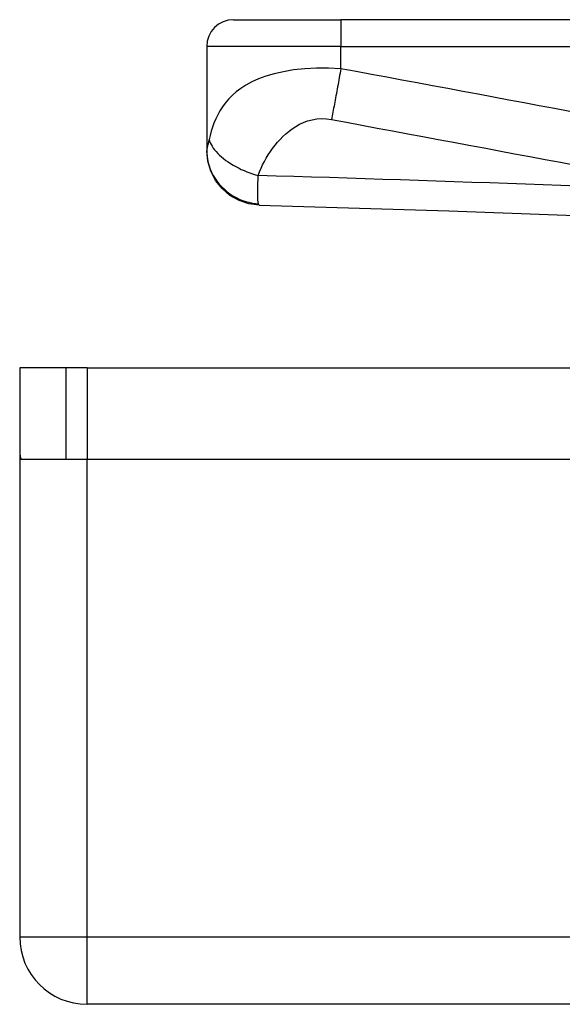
# Model space of a CAD drawing. Header units: inches. Extents: x 19 to 626, y 56 to 294.
# Tile 1 of 256: x 18.71 to 19.506, y 56.065 to 57.51. Entities that reach past the tile are written whole.
import ezdxf

# ---------------------------------------------------------------- set-up
doc = ezdxf.new("R2010")
doc.units = ezdxf.units.IN
doc.header["$MEASUREMENT"] = 0
doc.layers.add('Visible Edges(ANSI)', color=7, linetype='Continuous', lineweight=25)
doc.layers.add('Visible Tangent Edges(ANSI)', color=7, linetype='Continuous', lineweight=25)

msp = doc.modelspace()

# ---------------------------------------------------------------- linework, layer by layer
at = {"layer": 'Visible Edges(ANSI)'}
for p, q in [((19.0237, 57.5099), (19.1812, 57.5099)), ((19.8302, 57.5099), (19.1812, 57.5099)), ((18.9843, 57.4705), (18.9843, 57.3185)), ((18.9843, 57.3185), (18.9843, 57.3173)), ((18.7779, 56.999), (18.7099, 56.999)), ((18.7099, 56.999), (18.7099, 56.882)), ((18.8089, 56.999), (18.7779, 56.999)), ((18.7779, 56.865), (18.7779, 56.999)), ((18.8089, 56.999), (19.7268, 56.999)), ((18.7099, 56.882), (18.7099, 56.164)), ((18.7114, 56.865), (18.8089, 56.865)), ((18.8089, 56.865), (21.3669, 56.865)), ((84.4139, 56.065), (18.8089, 56.065))]:
    msp.add_line(p, q, dxfattribs=at)
at = {"layer": 'Visible Edges(ANSI)', "flags": 128}
for points in [[(19.0615, 57.2379), (19.0463, 57.2399), (19.0318, 57.2446), (19.0185, 57.2521), (19.0068, 57.262), (18.9972, 57.2739), (18.9902, 57.2875), (18.9858, 57.3021), (18.9843, 57.3173)], [(19.0615, 57.2379), (19.3396, 57.2292), (19.6177, 57.2191)]]:
    msp.add_lwpolyline(points, dxfattribs=at)
at = {"layer": 'Visible Edges(ANSI)'}
for centre, radius, start, end in [((19.0237, 57.4705), 0.0394, 90, 180), ((18.8089, 56.882), 0.099, 180, 189.8877), ((18.8089, 56.164), 0.099, 180, 270)]:
    msp.add_arc(centre, radius, start, end, dxfattribs=at)
at = {"layer": 'Visible Tangent Edges(ANSI)'}
for p, q in [((19.1812, 57.5099), (19.1812, 57.4705)), ((19.1812, 57.4705), (18.9843, 57.4705)), ((19.1812, 57.438), (19.1812, 57.4705)), ((19.1812, 57.4705), (19.8302, 57.4705)), ((18.8089, 56.999), (18.8089, 56.865)), ((18.8089, 56.164), (18.8089, 56.865)), ((18.7099, 56.164), (18.8089, 56.164)), ((18.8089, 56.065), (18.8089, 56.164)), ((18.8089, 56.164), (84.4139, 56.164))]:
    msp.add_line(p, q, dxfattribs=at)
at = {"layer": 'Visible Tangent Edges(ANSI)', "flags": 128}
for points in [[(19.1812, 57.438), (19.1632, 57.4388), (19.1453, 57.4388), (19.1281, 57.4378), (19.1119, 57.4361), (19.0969, 57.4336), (19.0833, 57.4306), (19.0711, 57.427), (19.0602, 57.4229), (19.0505, 57.4186), (19.0419, 57.4139), (19.0342, 57.409), (19.0275, 57.4039), (19.0215, 57.3986), (19.0162, 57.3932), (19.0115, 57.3876), (19.0074, 57.3819), (19.0037, 57.3761), (19.0005, 57.3703), (18.9976, 57.3643), (18.995, 57.3583), (18.9928, 57.3523), (18.9909, 57.3462), (18.9892, 57.34), (18.9877, 57.3339)], [(19.1812, 57.438), (19.1806, 57.4347), (19.18, 57.4314), (19.1794, 57.428), (19.1788, 57.4247), (19.1782, 57.4214), (19.1776, 57.418), (19.177, 57.4147), (19.1764, 57.4114), (19.1758, 57.4081), (19.1752, 57.4048), (19.1746, 57.4016), (19.174, 57.3983), (19.1734, 57.3952), (19.1728, 57.392), (19.1723, 57.3889), (19.1717, 57.3859), (19.1711, 57.3829), (19.1705, 57.3799), (19.17, 57.377), (19.1694, 57.3742), (19.1689, 57.3714), (19.1683, 57.3687), (19.1678, 57.3661), (19.1673, 57.3635)], [(19.5171, 57.3753), (19.4947, 57.3795), (19.4723, 57.3836), (19.4499, 57.3878), (19.4275, 57.392), (19.4051, 57.3962), (19.3827, 57.4004), (19.3603, 57.4046), (19.338, 57.4088), (19.3156, 57.4129), (19.2932, 57.4171), (19.2708, 57.4213), (19.2484, 57.4255), (19.2259, 57.4297), (19.2035, 57.4339), (19.1812, 57.438)], [(19.0599, 57.2812), (19.0619, 57.2865), (19.064, 57.2918), (19.0664, 57.2969), (19.069, 57.3019), (19.0717, 57.3069), (19.0747, 57.3117), (19.0778, 57.3164), (19.0811, 57.3211), (19.0846, 57.3256), (19.0883, 57.33), (19.0922, 57.3343), (19.0962, 57.3384), (19.1005, 57.3424), (19.1051, 57.3463), (19.1099, 57.3499), (19.115, 57.3533), (19.1204, 57.3564), (19.1262, 57.3591), (19.1324, 57.3614), (19.1389, 57.3632), (19.1458, 57.3644), (19.1528, 57.3649), (19.1601, 57.3646), (19.1673, 57.3635)], [(19.1673, 57.3635), (19.1896, 57.3593), (19.212, 57.3551), (19.2345, 57.3509), (19.2568, 57.3468), (19.2792, 57.3426), (19.3016, 57.3384), (19.324, 57.3342), (19.3464, 57.33), (19.3688, 57.3258), (19.3912, 57.3217), (19.4136, 57.3175), (19.436, 57.3133), (19.4584, 57.3091), (19.4808, 57.3049), (19.5032, 57.3007), (19.5256, 57.2965)], [(18.9877, 57.3339), (18.9876, 57.333), (18.9874, 57.3321), (18.9872, 57.3313), (18.987, 57.3305), (18.9868, 57.3297), (18.9866, 57.3289), (18.9864, 57.3282), (18.9863, 57.3275), (18.9861, 57.3267), (18.9859, 57.3261), (18.9857, 57.3254), (18.9855, 57.3247), (18.9854, 57.324), (18.9852, 57.3233), (18.985, 57.3226), (18.9849, 57.322), (18.9848, 57.3215), (18.9847, 57.3209), (18.9846, 57.3204), (18.9845, 57.32), (18.9844, 57.3195), (18.9844, 57.3191), (18.9843, 57.3188), (18.9843, 57.3185)], [(18.9877, 57.3339), (18.9885, 57.3315), (18.9895, 57.3291), (18.9907, 57.3266), (18.9922, 57.3241), (18.9939, 57.3215), (18.9959, 57.3189), (18.998, 57.3163), (19.0005, 57.3137), (19.0031, 57.3111), (19.006, 57.3086), (19.0091, 57.306), (19.0124, 57.3035), (19.0158, 57.3011), (19.0194, 57.2988), (19.0232, 57.2965), (19.0271, 57.2943), (19.031, 57.2923), (19.0351, 57.2903), (19.0392, 57.2885), (19.0433, 57.2868), (19.0475, 57.2852), (19.0517, 57.2837), (19.0558, 57.2824), (19.0599, 57.2812)], [(18.9843, 57.3185), (18.9845, 57.314), (18.9849, 57.3094), (18.9856, 57.3047), (18.9866, 57.3), (18.988, 57.2953), (18.9896, 57.2907), (18.9916, 57.286), (18.994, 57.2815), (18.9966, 57.277), (18.9996, 57.2727), (19.0028, 57.2686), (19.0064, 57.2647), (19.0102, 57.261), (19.0142, 57.2575), (19.0184, 57.2544), (19.0228, 57.2515), (19.0274, 57.249), (19.032, 57.2467), (19.0367, 57.2448), (19.0415, 57.2432), (19.0462, 57.2419), (19.051, 57.2409), (19.0557, 57.2402), (19.0603, 57.2398)], [(19.0603, 57.2398), (19.0601, 57.2404), (19.0599, 57.2412), (19.0598, 57.2421), (19.0596, 57.2432), (19.0595, 57.2443), (19.0594, 57.2455), (19.0593, 57.2469), (19.0592, 57.2483), (19.0592, 57.2499), (19.0591, 57.2515), (19.0591, 57.2533), (19.0591, 57.2552), (19.0591, 57.2572), (19.0591, 57.259), (19.0591, 57.2609), (19.0592, 57.2628), (19.0593, 57.2648), (19.0593, 57.2669), (19.0594, 57.2691), (19.0595, 57.2713), (19.0596, 57.2737), (19.0597, 57.2761), (19.0598, 57.2786), (19.0599, 57.2812)], [(19.5303, 57.2656), (19.5041, 57.2665), (19.478, 57.2675), (19.4519, 57.2685), (19.4257, 57.2694), (19.3996, 57.2703), (19.3735, 57.2712), (19.3473, 57.2721), (19.3212, 57.273), (19.2951, 57.2739), (19.2689, 57.2748), (19.2428, 57.2756), (19.2167, 57.2764), (19.1905, 57.2773), (19.1644, 57.2781), (19.1383, 57.2789), (19.1122, 57.2797), (19.086, 57.2804), (19.0599, 57.2812)], [(19.0615, 57.2379), (19.0615, 57.2379), (19.0614, 57.238), (19.0614, 57.238), (19.0613, 57.238), (19.0613, 57.238), (19.0612, 57.2381), (19.0612, 57.2381), (19.0611, 57.2381), (19.061, 57.2382), (19.061, 57.2383), (19.0609, 57.2383), (19.0609, 57.2384), (19.0608, 57.2385), (19.0608, 57.2386), (19.0607, 57.2386), (19.0607, 57.2387), (19.0606, 57.2388), (19.0606, 57.239), (19.0605, 57.2391), (19.0605, 57.2392), (19.0604, 57.2393), (19.0604, 57.2395), (19.0603, 57.2396), (19.0603, 57.2398)]]:
    msp.add_lwpolyline(points, dxfattribs=at)

doc.saveas('drawing.dxf')
